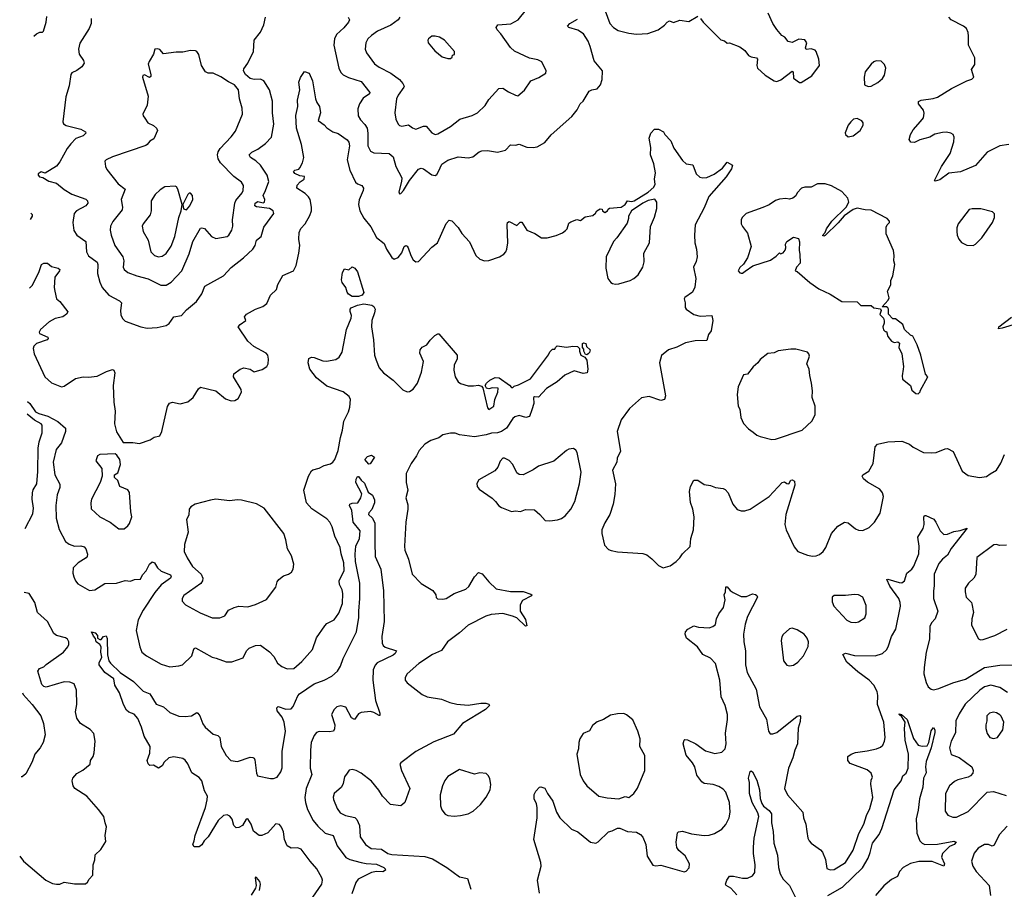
# Model space of a CAD drawing. Extents: x 2057697 to 2160550, y 827490 to 1016834.
# Tile 200 of 256: x 2058486 to 2066210, y 914304 to 921125. Entities that reach past the tile are written whole.
import ezdxf

# ---------------------------------------------------------------- set-up
doc = ezdxf.new("R2010")
doc.units = 0

msp = doc.modelspace()

# ---------------------------------------------------------------- linework, layer by layer
at = {"layer": '0CON20XD'}
for points in [[(2061745, 920224.3), (2061765, 920230), (2061865, 920287.1), (2061938.6, 920345), (2062036.7, 920375), (2062076.4, 920393.6), (2062137.6, 920452.4), (2062165, 920500), (2062244.5, 920585.5), (2062275, 920589.2), (2062319.7, 920559.7), (2062375, 920532), (2062395, 920528.8), (2062445, 920571.2), (2062496.7, 920645), (2062558.3, 920671.7), (2062613.6, 920706.4), (2062616.7, 920725), (2062582, 920795), (2062550.9, 920810.9), (2062484.1, 920824.1), (2062368.3, 920878.3), (2062335, 920906.7), (2062260, 921015), (2062232.5, 921045), (2062223.8, 921065), (2062235.8, 921084.2), (2062337.7, 921092.3), (2062396.2, 921125), (2062516.8, 921273.2)], [(2063078.1, 921195), (2063114.3, 921095), (2063142.9, 921065), (2063181.2, 921041.2), (2063265, 921018.9), (2063325, 921011.9), (2063413.2, 921016.8), (2063495, 921045.8), (2063545, 921082), (2063565, 921106), (2063584.3, 921115.7), (2063615, 921103.3), (2063665, 921122.5), (2063735, 921110), (2063805, 921152.5)], [(2063827.5, 921135), (2063847.5, 921105), (2063985, 920967.5), (2064015, 920960), (2064035, 920940), (2064055, 920942.5), (2064135, 920912.5), (2064175, 920882.5), (2064203.9, 920843.9), (2064223.9, 920833.9), (2064266.4, 920826.4), (2064273.3, 920815), (2064267.5, 920765), (2064272.5, 920745), (2064335, 920690), (2064405.6, 920645.6), (2064425, 920640), (2064456.7, 920653.3), (2064545, 920722.5), (2064552.5, 920715), (2064556.2, 920666.2), (2064603, 920633), (2064617, 920633), (2064701.2, 920685), (2064758.8, 920765), (2064756, 920815), (2064733.8, 920875), (2064725.8, 920885.8), (2064695, 920896.7), (2064655, 920892.5), (2064651.2, 920905), (2064660, 920945), (2064645, 920967.5), (2064598.3, 920971.7), (2064545, 920947.5), (2064513.6, 920953.6), (2064489.3, 920989.3), (2064465, 921002.5), (2064425, 921047.5), (2064394.1, 921094.1), (2064356.1, 921176.1)], [(2058597, 920994.9), (2058617.5, 921015), (2058643.6, 921026.4), (2058665, 921026.7), (2058673.3, 921035), (2058694.3, 921105), (2058698.8, 921151.2)], [(2059046, 921135), (2059046.2, 921095), (2059030.8, 921055), (2058958.2, 920941.8), (2058946.5, 920895), (2058953.8, 920853.8), (2058988, 920805), (2058991.2, 920785), (2058973.3, 920755), (2058935, 920726.2), (2058895, 920708.8), (2058887.5, 920695), (2058874.5, 920605.5), (2058848.7, 920521.3), (2058824.3, 920325), (2058829.7, 920309.7), (2058850, 920295), (2058965, 920266.5), (2059003.3, 920245), (2059006.2, 920235), (2058984.5, 920215.5), (2058926.2, 920193.8), (2058887.3, 920152.7), (2058858.5, 920115), (2058800.9, 920009.1), (2058775, 919977.5), (2058685, 919922.5), (2058655, 919932.5), (2058630, 919915), (2058630, 919905), (2058641.7, 919891.7), (2058667, 919887), (2058715, 919857.5), (2058775, 919843.3), (2058835, 919793.8), (2058895, 919758), (2059005, 919716.7), (2059019.2, 919705), (2059020, 919685), (2059005, 919666), (2058932, 919625), (2058914.3, 919605), (2058902.9, 919535), (2058912.1, 919472.1), (2058935.6, 919435.6), (2059004.2, 919385), (2059010, 919305), (2059025, 919273.8), (2059094.5, 919224.5), (2059098.9, 919205), (2059095.7, 919135), (2059115.6, 919065.6), (2059134.2, 919025), (2059185, 918964), (2059269.7, 918919.7), (2059283.8, 918905), (2059276.9, 918845), (2059280.9, 918810.9), (2059292.7, 918782.7), (2059315, 918761.2), (2059436.6, 918716.6), (2059485, 918705.6), (2059565, 918711.1), (2059635, 918725.7), (2059658.1, 918741.9), (2059695, 918794), (2059755, 918806.2), (2059795, 918850), (2059872, 918915), (2059914, 918975), (2059938, 919035), (2060084, 919116), (2060145, 919181.1), (2060242.8, 919257.2), (2060314, 919325), (2060333.8, 919355), (2060343.8, 919395), (2060380, 919425), (2060401.3, 919498.7), (2060480, 919605), (2060475.9, 919625.9), (2060445, 919643.8), (2060345, 919657.3), (2060331.5, 919665), (2060334.7, 919685), (2060355, 919698.9), (2060395, 919690), (2060405.5, 919694.5), (2060410, 919715), (2060395.7, 919745), (2060415, 919786), (2060440, 919855), (2060426.8, 919905), (2060374.5, 919985), (2060338.6, 920018.6), (2060298.1, 920045), (2060285.8, 920065), (2060306, 920085), (2060355, 920110), (2060415, 920152.9), (2060462.5, 920205), (2060480.6, 920305), (2060469.5, 920395), (2060468.9, 920485), (2060445.4, 920575.4), (2060402.5, 920645), (2060375, 920659.1), (2060325, 920655.4), (2060295, 920663.9), (2060256.4, 920695), (2060242.9, 920725), (2060245, 920738.8), (2060275.5, 920784.5), (2060319.2, 920875), (2060325.5, 920964.5), (2060375, 921027.5), (2060402, 921085), (2060414.2, 921145)], [(2061063.3, 921145), (2061073.8, 921125), (2061064.3, 921105), (2061027.9, 921062.1), (2060970.5, 921009.5), (2060955.6, 920975), (2060950.5, 920925), (2060988.5, 920745), (2061005, 920712), (2061025, 920693.3), (2061065, 920671.8), (2061165, 920639.2), (2061232, 920555), (2061229.2, 920545), (2061180.3, 920509.7), (2061153.1, 920465), (2061138.5, 920425), (2061141.8, 920371.8), (2061158.8, 920338.8), (2061193.4, 920303.4), (2061211.5, 920275), (2061217.5, 920235), (2061216.6, 920136.6), (2061239.2, 920095), (2061265, 920080.6), (2061385, 920076.9), (2061415, 920050), (2061435.7, 919975), (2061482.9, 919885), (2061482.5, 919855), (2061460, 919775), (2061465, 919760), (2061475, 919762.5), (2061496, 919785), (2061544.2, 919865), (2061615, 919954), (2061635, 919960), (2061655, 919955.6), (2061718.7, 919908.7), (2061745, 919904), (2061757.9, 919912.1), (2061772.5, 919935), (2061796.8, 919993.2), (2061845, 920022.5), (2061925, 920049.2), (2062005, 920040.8), (2062041.7, 920048.3), (2062091.2, 920088.8), (2062112.4, 920097.6), (2062155, 920100), (2062235, 920085.8), (2062297, 920103), (2062335, 920143.8), (2062375, 920142), (2062405, 920148.8), (2062465, 920126), (2062515, 920123.3), (2062545, 920127.5), (2062605, 920162.5), (2062655, 920223.3), (2062816.7, 920365), (2062860.5, 920419.5), (2062882.5, 920465), (2062905.8, 920485), (2062952.9, 920565), (2062973.7, 920576.3), (2063015, 920582.9), (2063042.2, 920615), (2063054.4, 920655), (2063057.5, 920725), (2062992.3, 920802.3), (2062960.8, 920915), (2062945, 920956.7), (2062910, 921015), (2062865, 921042.2), (2062794.5, 921064.5), (2062782.5, 921075), (2062801.2, 921095), (2062861.9, 921128.1)], [(2061468.6, 921145), (2061455.7, 921125), (2061397.8, 921082.2), (2061294, 921035), (2061245, 921002.5), (2061217.5, 920975), (2061200.8, 920945), (2061195.8, 920895), (2061206, 920865), (2061269.1, 920779.1), (2061305, 920752.5), (2061396.9, 920706.9), (2061465, 920655.6), (2061490.9, 920625), (2061501.1, 920605), (2061498.9, 920595), (2061453.9, 920533.9), (2061441.1, 920505), (2061428.6, 920395), (2061435.8, 920345.8), (2061455, 920306.2), (2061466.7, 920295), (2061485, 920289.2), (2061535, 920301.1), (2061567.2, 920277.2), (2061595, 920267.5), (2061655, 920290.8), (2061675, 920290), (2061717.9, 920237.9), (2061745, 920224.3)], [(2066245, 920147.1), (2066175, 920135.7), (2066075, 920085.6), (2065985, 919982.5), (2065865, 919931.4), (2065775, 919922.5), (2065705, 919868), (2065668.3, 919858.3), (2065663.3, 919865), (2065718.1, 919975), (2065786, 920075), (2065813, 920167), (2065817.5, 920205), (2065807.5, 920225), (2065790, 920235), (2065755, 920243.3), (2065725, 920241.2), (2065665, 920228), (2065625, 920204), (2065547.9, 920182.1), (2065505, 920162.9), (2065477.5, 920165), (2065463.3, 920185), (2065474.3, 920225), (2065495, 920262), (2065553.5, 920326.5), (2065576, 920355), (2065581.7, 920391.7), (2065576.2, 920415), (2065536, 920465), (2065536.2, 920483.8), (2065557, 920493), (2065652.7, 920507.3), (2065685, 920518), (2065795, 920586.2), (2065915, 920646.7), (2065955, 920660), (2065970, 920675), (2065953.3, 920735), (2065978.8, 920775), (2065977.5, 920825), (2065928.6, 920925), (2065930, 920995), (2065925.6, 921025.6), (2065912, 921055), (2065890, 921075), (2065793.4, 921123.4), (2065774.2, 921145)], [(2061865, 920820), (2061878.3, 920831.7), (2061881.7, 920848.3), (2061898.3, 920851.7), (2061897.5, 920875), (2061817.5, 920965), (2061779.5, 920989.5), (2061745, 920996.2), (2061720, 920995), (2061693.6, 920976.4), (2061687.5, 920965), (2061690, 920945), (2061742.3, 920882.3), (2061800, 920835), (2061845, 920820), (2061865, 920820)], [(2059635, 919043.5), (2059674.7, 919065.3), (2059759.5, 919155), (2059815, 919290), (2059843.7, 919386.3), (2059905, 919489.4), (2059915, 919493.1), (2059935, 919486.7), (2059990.8, 919425), (2060025, 919410), (2060115, 919425.8), (2060127.1, 919435), (2060150, 919475), (2060159.5, 919505), (2060155.5, 919555), (2060173.2, 919686.8), (2060182.1, 919707.9), (2060232.4, 919767.6), (2060240, 919785), (2060240.8, 919825), (2060225, 919850), (2060165, 919895.8), (2060061.7, 920001.7), (2060043.3, 920033.3), (2060037.7, 920065), (2060042.1, 920087.9), (2060059.1, 920115), (2060145, 920205.6), (2060178, 920252), (2060233.1, 920385), (2060232.4, 920432.4), (2060210.5, 920505), (2060201.8, 920575), (2060171.1, 920615), (2060125, 920637.5), (2060065, 920677.5), (2060005, 920705.6), (2059965, 920706), (2059945, 920716), (2059912.9, 920765), (2059892.7, 920852.7), (2059876.7, 920875), (2059865, 920880), (2059825, 920883.8), (2059765, 920870.8), (2059715, 920871.2), (2059615, 920857.5), (2059585, 920892.5), (2059565, 920897.5), (2059547, 920893), (2059536.7, 920855), (2059501.7, 920798.3), (2059494.3, 920775.7), (2059516.2, 920695), (2059515, 920680), (2059505, 920672.5), (2059465, 920692.5), (2059452.5, 920687.5), (2059450, 920675), (2059494.2, 920525), (2059486, 920455), (2059453.3, 920385), (2059455, 920370), (2059468.3, 920351.7), (2059492.5, 920315), (2059535.7, 920295.7), (2059560, 920275), (2059566.2, 920255), (2059539.7, 920190.3), (2059507.7, 920172.3), (2059487.5, 920145), (2059475, 920138.1), (2059215, 920049.2), (2059165, 920026.7), (2059153.3, 920015), (2059158.8, 919975), (2059170.9, 919950.9), (2059258.3, 919838.3), (2059312.5, 919795), (2059281.8, 919715), (2059292.5, 919655), (2059289.5, 919635), (2059217.8, 919542.2), (2059199.4, 919505), (2059196.7, 919475), (2059203.9, 919433.9), (2059233.3, 919355), (2059294.6, 919264.6), (2059302.2, 919235), (2059297.1, 919185), (2059305.7, 919165), (2059335, 919141.1), (2059405.4, 919115.4), (2059495, 919091.8), (2059593.7, 919043.7), (2059635, 919043.5)], [(2065140.7, 920600.7), (2065165, 920603.8), (2065217.9, 920632.1), (2065253.8, 920665), (2065270.3, 920689.7), (2065280, 920745), (2065270, 920775), (2065245, 920800), (2065205, 920803.3), (2065186, 920794), (2065165, 920776.7), (2065117.5, 920715), (2065109.2, 920675), (2065113.3, 920615), (2065140.7, 920600.7)], [(2058563, 919020.2), (2058585, 919040.8), (2058637.1, 919142.9), (2058657.9, 919205), (2058675.8, 919215), (2058705, 919216.2), (2058735, 919189.4), (2058787.3, 919177.3), (2058800, 919165), (2058799.2, 919155), (2058763.1, 919105), (2058757.5, 919025), (2058761.1, 918995), (2058775.8, 918935.8), (2058800, 918915), (2058864.2, 918835), (2058854.3, 918815), (2058825, 918794.6), (2058765, 918780.4), (2058717.5, 918755), (2058650, 918695), (2058638.6, 918675), (2058642, 918665), (2058706.2, 918635), (2058710.8, 918625), (2058702.5, 918615), (2058618.6, 918585), (2058596.7, 918565), (2058593.1, 918545), (2058600.6, 918505), (2058684.2, 918325), (2058735, 918276), (2058815, 918246), (2058835, 918251.2), (2058925, 918310), (2058985, 918324), (2059025, 918320), (2059095, 918328), (2059167, 918367), (2059215, 918382.5), (2059225, 918377.5), (2059232, 918355), (2059220.8, 918255), (2059224.2, 918125), (2059235.8, 918055), (2059230.8, 917955), (2059245, 917892.5), (2059298.3, 917808.3), (2059375, 917808), (2059425, 917800), (2059509.5, 917830.5), (2059540.6, 917849.4), (2059585, 917860), (2059602.2, 917895), (2059645, 918092.5), (2059661.4, 918118.6), (2059685, 918126), (2059745, 918112.5), (2059805, 918128.8), (2059847.9, 918162.1), (2059889.7, 918230.3), (2059905, 918243.8), (2060023.9, 918213.9), (2060101.7, 918151.7), (2060145, 918136), (2060175, 918138), (2060198.8, 918155), (2060226.1, 918203.9), (2060223.3, 918225), (2060162.5, 918325), (2060165, 918347.5), (2060215, 918383.3), (2060245, 918393.3), (2060293.9, 918383.9), (2060325, 918362.5), (2060387.3, 918382.7), (2060426.2, 918405), (2060436, 918425), (2060437, 918463), (2060431.5, 918495), (2060420.8, 918510.8), (2060321.7, 918561.7), (2060275, 918603.8), (2060200, 918715), (2060215.4, 918734.6), (2060261.2, 918765), (2060250, 918795), (2060266.7, 918815), (2060335, 918854.2), (2060394.2, 918875.8), (2060425, 918898.8), (2060454.2, 918965), (2060501.2, 919008.8), (2060512.3, 919047.7), (2060550.5, 919119.5), (2060633.6, 919156.4), (2060653.8, 919196.2), (2060676, 919295), (2060682.9, 919355), (2060675.6, 919405), (2060678.9, 919455), (2060692.3, 919487.7), (2060725.7, 919525), (2060761.7, 919588.3), (2060774.3, 919625), (2060775.7, 919655), (2060764.5, 919714.5), (2060751.9, 919735), (2060725, 919763.1), (2060660.8, 919805), (2060662.4, 919827.6), (2060685.6, 919854.4), (2060717.5, 919875), (2060720, 919895), (2060685, 919901.2), (2060645, 919918), (2060634.1, 919934.1), (2060645, 919944), (2060675, 919952.9), (2060685, 919963.8), (2060705, 920003.3), (2060714.4, 920045), (2060696.7, 920145), (2060656.6, 920275), (2060653.3, 920375), (2060669.2, 920445), (2060666.4, 920495), (2060682.9, 920575), (2060676.2, 920635), (2060689.3, 920670.7), (2060721.7, 920718.3), (2060756, 920705), (2060782.5, 920645), (2060806, 920505), (2060817.5, 920475), (2060838.8, 920445), (2060846.7, 920395), (2060827.5, 920335), (2060875, 920300), (2060895.9, 920275.9), (2060942.5, 920245), (2060985, 920232.5), (2061055, 920182.9), (2061068.8, 920165), (2061072.8, 920135), (2061054.1, 920025), (2061074.7, 919945), (2061120.7, 919850.7), (2061135, 919838.1), (2061170, 919825), (2061184.4, 919805), (2061181.5, 919785), (2061148.1, 919711.9), (2061143.1, 919675), (2061154, 919625), (2061185, 919567.8), (2061239.5, 919499.5), (2061285, 919415.8), (2061345, 919368.8), (2061364.3, 919325), (2061405, 919258.8), (2061425, 919248), (2061455, 919258.8), (2061484.4, 919295.6), (2061503.4, 919346.6), (2061515, 919353.8), (2061525, 919350), (2061534, 919335), (2061554.4, 919275), (2061572.8, 919242.8), (2061595, 919226), (2061615, 919228.8), (2061718.3, 919341.7), (2061763.3, 919375), (2061832.1, 919527.9), (2061855, 919553.3), (2061875, 919546.7), (2061926.7, 919495), (2061955, 919447.5), (2062015, 919382.5), (2062063.3, 919275), (2062096.4, 919246.4), (2062133.1, 919233.1), (2062165, 919235.6), (2062251.2, 919265), (2062284, 919285), (2062298.8, 919305), (2062308.8, 919325), (2062315.8, 919375), (2062309.2, 919515), (2062313.8, 919535), (2062325, 919542.5), (2062385, 919510), (2062413, 919537), (2062425, 919536), (2062463.3, 919475), (2062528.3, 919448.3), (2062580, 919415), (2062625, 919414.5), (2062695, 919432.2), (2062745, 919452.2), (2062768.2, 919471.8), (2062780, 919485), (2062795, 919530), (2062809.3, 919540.7), (2062857, 919557), (2062885, 919550), (2062922.3, 919577.7), (2062981.7, 919588.3), (2063003, 919607), (2063013.6, 919626.4), (2063038.3, 919641.7), (2063055, 919640), (2063057.5, 919625), (2063075, 919613.3), (2063097.5, 919625), (2063101.7, 919638.3), (2063113, 919647), (2063205, 919655.7), (2063235.5, 919674.5), (2063255, 919704), (2063285, 919698.9), (2063306.2, 919703.8), (2063416.7, 919773.3), (2063459.3, 919810.7), (2063470, 919835), (2063466.4, 919873.6), (2063473.3, 919925), (2063461.2, 919995), (2063434.1, 920064.1), (2063438.3, 920121.7), (2063423.3, 920195), (2063437.5, 920235), (2063465, 920267.5), (2063497, 920267), (2063536.4, 920246.4), (2063547.5, 920225), (2063595, 920176.2), (2063617.3, 920117.3), (2063685, 920020), (2063715, 919993.8), (2063766.7, 919986.7), (2063793.3, 919915), (2063820.7, 919889.3), (2063845, 919884.2), (2063875, 919887.5), (2063935, 919914.3), (2063999.7, 919960.3), (2064035, 920006.7), (2064077.5, 919985), (2064068.8, 919955), (2064026.8, 919893.2), (2063892.4, 919737.6), (2063855, 919650), (2063786, 919515), (2063779.2, 919435), (2063781.9, 919375), (2063795.7, 919325), (2063800.8, 919265), (2063792.1, 919227.9), (2063772.2, 919185), (2063790, 919095), (2063783.2, 919026.8), (2063765, 918988.8), (2063705, 918946), (2063698, 918935), (2063706.2, 918905), (2063707, 918867), (2063713.9, 918853.9), (2063775, 918813.8), (2063825, 918800), (2063915.7, 918805.7), (2063922.9, 918765), (2063909.2, 918685), (2063890, 918655), (2063875, 918610), (2063785, 918606.9), (2063708.7, 918591.3), (2063642.1, 918557.9), (2063575, 918536), (2063519.5, 918490.5), (2063504, 918435), (2063552.5, 918175), (2063543.9, 918146.1), (2063515, 918138.8), (2063425, 918170), (2063365, 918158.8), (2063268.8, 918075), (2063205, 917987.5), (2063173.8, 917895), (2063198.3, 917741.7), (2063173.3, 917685), (2063170, 917655), (2063137, 917593), (2063160, 917485), (2063155, 917400), (2063142, 917325), (2063116, 917245), (2063075, 917180), (2063052.9, 917125), (2063052, 917095), (2063073, 917003), (2063105, 916970), (2063125, 916962.5), (2063175, 916952.5), (2063375, 916937.5), (2063405, 916926.7), (2063445, 916897.5), (2063497.5, 916845), (2063535, 916826.7), (2063587.7, 916842.3), (2063636.7, 916875), (2063665, 916903.8), (2063685, 916936), (2063746.4, 916993.6), (2063751.2, 917055), (2063772, 917125), (2063775.7, 917225), (2063765.8, 917285), (2063747, 917337), (2063741.4, 917425), (2063748, 917465), (2063775, 917512.5), (2063805, 917513.8), (2063855, 917480), (2063905, 917472), (2063945, 917456.2), (2064005, 917448.8), (2064020.5, 917440.5), (2064043.8, 917415), (2064080, 917325), (2064115, 917283.3), (2064145, 917273.3), (2064175, 917273.3), (2064215, 917286.7), (2064365, 917385.8), (2064466.7, 917495), (2064485, 917501.2), (2064505, 917486.2), (2064520, 917485), (2064535, 917512.5), (2064545, 917516.7), (2064563.3, 917505), (2064565.8, 917475), (2064495.7, 917244.3), (2064488.6, 917165), (2064497.5, 917125), (2064560.9, 916990.9), (2064590, 916955), (2064665, 916925.8), (2064705, 916918), (2064735, 916918.8), (2064760.5, 916929.5), (2064788.8, 916955), (2064808.8, 916985), (2064855, 917096.2), (2064905, 917152), (2064955, 917183.8), (2064985, 917178.8), (2065041.2, 917131.2), (2065065, 917120), (2065101.2, 917118.8), (2065149.1, 917140.9), (2065192, 917185), (2065236, 917255), (2065262, 917385), (2065254.2, 917415), (2065232.6, 917442.6), (2065136.4, 917496.4), (2065105, 917524), (2065093.8, 917545), (2065100, 917555), (2065146, 917585), (2065180, 917645), (2065196.4, 917775), (2065214.8, 917795.2), (2065295, 917814.2), (2065405, 917820.3), (2065465.7, 917795.7), (2065495, 917772.5), (2065575, 917731.2), (2065635, 917727.5), (2065675, 917730), (2065745, 917758.8), (2065765, 917761.2), (2065808.8, 917738.8), (2065880, 917585), (2065925, 917551.2), (2066015, 917534), (2066068.8, 917541.2), (2066098, 917562), (2066148.8, 917591.2), (2066182.7, 917647.3), (2066212, 917715)], [(2064985, 920206.7), (2065025, 920213.8), (2065080, 920255), (2065103, 920297), (2065102.5, 920315), (2065093, 920333), (2065055, 920350), (2065027.5, 920345), (2065006.7, 920325), (2064985, 920297.5), (2064961.7, 920238.3), (2064963.9, 920223.9), (2064985, 920206.7)], [(2059575, 919264.5), (2059605, 919270.6), (2059635, 919290.8), (2059675, 919348), (2059704, 919425), (2059734.3, 919575), (2059754, 919625), (2059760, 919675), (2059727, 919797), (2059715.3, 919815.3), (2059705, 919819.4), (2059625, 919814.2), (2059588.3, 919791.7), (2059550, 919755), (2059517.5, 919705), (2059516.5, 919625), (2059508.9, 919595), (2059455.8, 919525), (2059447.5, 919505), (2059454.3, 919465), (2059494.4, 919395), (2059514.5, 919304.5), (2059543.8, 919275), (2059575, 919264.5)], [(2065535, 918190), (2065550, 918205), (2065550, 918215), (2065610, 918325), (2065592.5, 918345), (2065554, 918495), (2065526, 918576), (2065493, 918643), (2065475, 918650), (2065427.5, 918695), (2065412.5, 918735), (2065355, 918780), (2065335, 918780), (2065300, 918815), (2065302.5, 918855), (2065296.4, 918866.4), (2065285, 918872.5), (2065252.5, 918872.5), (2065297.5, 918925), (2065306.4, 918943.6), (2065292.5, 918995), (2065320, 919045), (2065320.7, 919079.3), (2065336, 919115), (2065350, 919205), (2065342, 919235), (2065346.2, 919275), (2065341.2, 919315), (2065283.6, 919446.4), (2065283, 919497), (2065290, 919515), (2065310, 919535), (2065310, 919545), (2065290, 919565), (2065165, 919632.5), (2065117, 919633), (2065055, 919646.2), (2065025, 919636.2), (2064952.9, 919587.1), (2064907.3, 919532.7), (2064805, 919432.5), (2064795, 919427.5), (2064783, 919433), (2064803.6, 919456.4), (2064813.8, 919485), (2064856.2, 919545), (2064970, 919655), (2064991.2, 919695), (2064983.3, 919725), (2064935, 919776.7), (2064855, 919822.5), (2064805, 919837.5), (2064745, 919837.5), (2064695, 919812.5), (2064645, 919812.5), (2064620, 919805), (2064585, 919767.5), (2064575, 919742.5), (2064550, 919725), (2064525, 919716.7), (2064495, 919723.3), (2064445, 919716.7), (2064415, 919706.2), (2064365.9, 919674.1), (2064315, 919652), (2064185.8, 919604.2), (2064154, 919575), (2064146, 919555), (2064146.2, 919525), (2064155, 919503.3), (2064195, 919450), (2064224, 919345), (2064195, 919257.5), (2064165, 919207.5), (2064135, 919182.5), (2064123.3, 919155), (2064135, 919140), (2064145, 919137.5), (2064155, 919137.5), (2064178, 919152), (2064236.4, 919193.6), (2064375, 919240), (2064420, 919270), (2064445, 919297.5), (2064455, 919290), (2064475, 919297.5), (2064491.7, 919318.3), (2064496.7, 919335), (2064494, 919365), (2064504.3, 919385.7), (2064555, 919420), (2064595, 919410), (2064603, 919383), (2064600, 919315), (2064606.7, 919285), (2064607.5, 919215), (2064580, 919185), (2064570, 919155), (2064585, 919150), (2064683.6, 919063.6), (2064755, 919013.3), (2064842.7, 918972.7), (2064935, 918913.8), (2065055, 918913.3), (2065085, 918883.3), (2065165, 918882.5), (2065186.1, 918866.1), (2065238.3, 918858.3), (2065242.5, 918845), (2065233.6, 918813.6), (2065262.5, 918785), (2065267, 918763), (2065267.5, 918745), (2065256.7, 918715), (2065261.7, 918691.7), (2065275, 918680), (2065285, 918680), (2065295, 918640), (2065325, 918602.5), (2065345, 918592.5), (2065375, 918597.5), (2065387, 918587), (2065382.5, 918555), (2065406.2, 918505), (2065420, 918405), (2065417.1, 918382.9), (2065407.3, 918332.7), (2065412, 918305), (2065473.3, 918255), (2065485, 918220), (2065500, 918205), (2065515, 918192.5), (2065535, 918190)], [(2059795, 919633.8), (2059821.4, 919665), (2059844, 919715), (2059841.2, 919745), (2059825, 919763.3), (2059815, 919763.8), (2059804, 919755), (2059766.7, 919675), (2059771.2, 919641.2), (2059795, 919633.8)], [(2063159.5, 919049.5), (2063185, 919052.9), (2063275, 919079.5), (2063304.2, 919095), (2063337.8, 919125), (2063375.3, 919184.7), (2063384.6, 919225), (2063382.9, 919295), (2063427.5, 919375), (2063435.6, 919504.4), (2063465, 919576.7), (2063482.9, 919645), (2063484, 919695), (2063467.7, 919717.7), (2063415, 919707.1), (2063373.5, 919686.5), (2063284.1, 919625.9), (2063262.5, 919585), (2063262.5, 919565), (2063250.7, 919529.3), (2063171.2, 919415), (2063144, 919385), (2063085.7, 919265), (2063084.3, 919175), (2063098.8, 919095), (2063123.3, 919065), (2063137.3, 919057.3), (2063159.5, 919049.5)], [(2065965, 919353.3), (2065985, 919363.3), (2066033.3, 919415), (2066116.1, 919533.9), (2066132.5, 919575), (2066131.7, 919601.7), (2066117, 919617), (2066025, 919641.2), (2065958.3, 919641.7), (2065935, 919636.2), (2065846.7, 919525), (2065837, 919493), (2065836.7, 919465), (2065840, 919435), (2065852.5, 919405), (2065875, 919377.5), (2065889.3, 919369.3), (2065917, 919357), (2065965, 919353.3)], [(2058572.3, 919557.2), (2058586.2, 919585), (2058585.9, 919595.9), (2058575, 919608.8), (2058573.1, 919608.6)], [(2061095, 918954.4), (2061065, 918973.3), (2061055, 918987.5), (2061044, 919025), (2061015.5, 919065), (2061010.4, 919085), (2061017.7, 919142.3), (2061035, 919170), (2061067, 919163), (2061095, 919187.5), (2061115, 919177.5), (2061135, 919147.5), (2061186.2, 918985), (2061172, 918965), (2061145, 918954.6), (2061095, 918954.4)], [(2058547.7, 918131.1), (2058565, 918114.2), (2058610.3, 918050.3), (2058636.5, 918036.5), (2058708, 918015), (2058785, 917974.3), (2058845, 917921.2), (2058846.1, 917896.1), (2058814.7, 917805), (2058771.2, 917755), (2058748.8, 917655), (2058762.1, 917555), (2058801.9, 917481.9), (2058800.5, 917455), (2058781.3, 917398.7), (2058770.7, 917315), (2058771.3, 917215), (2058795.3, 917125.3), (2058845, 917033.1), (2058875, 917011.1), (2058915, 916995.6), (2058965, 916998.1), (2058991.4, 916991.4), (2059005.6, 916975.6), (2059017.7, 916932.3), (2059016, 916915), (2059006.5, 916903.5), (2058943.9, 916866.1), (2058906.9, 916825), (2058902.7, 916785), (2058910.5, 916755), (2058923.4, 916723.4), (2058941.2, 916701.2), (2059035, 916646.9), (2059075, 916652), (2059155, 916702.9), (2059245, 916706.2), (2059315, 916726.2), (2059355, 916720), (2059387, 916733), (2059432.7, 916737.3), (2059448.9, 916771.1), (2059477.6, 916802.4), (2059504.6, 916855.4), (2059525, 916872.5), (2059544, 916865), (2059566.7, 916825), (2059595, 916799.4), (2059670.3, 916770.3), (2059675.8, 916755.8), (2059669.2, 916745), (2059597.2, 916692.8), (2059546.7, 916633.3), (2059456.2, 916495), (2059415, 916418), (2059400, 916335), (2059427.5, 916205), (2059444.4, 916164.4), (2059481.2, 916135), (2059595, 916070.6), (2059665, 916048.9), (2059735, 916055.8), (2059764.3, 916065.7), (2059835.4, 916134.6), (2059850.7, 916179.3), (2059855, 916193.3), (2059865, 916197.5), (2059995, 916124.4), (2060028.3, 916118.3), (2060105, 916088.8), (2060151.7, 916088.3), (2060240.5, 916119.5), (2060265.8, 916175), (2060286.2, 916195), (2060335, 916217.1), (2060375, 916219.2), (2060445, 916166.2), (2060480.3, 916130.3), (2060508.8, 916078.8), (2060542.7, 916052.7), (2060584.1, 916034.1), (2060636.7, 916035), (2060699.8, 916090.2), (2060784.2, 916185), (2060813.7, 916276.3), (2060878.7, 916371.3), (2060895, 916388), (2060952.1, 916417.9), (2060988.9, 916471.1), (2061019.2, 916545), (2061020.9, 916625), (2061015, 916653.8), (2060994.3, 916695), (2060992.5, 916725), (2061031.4, 916805), (2061030, 916865), (2061007.8, 916935), (2060999.2, 916985), (2060957.5, 917075), (2060937.6, 917147.6), (2060919.2, 917185), (2060895, 917210.8), (2060777.8, 917287.8), (2060735.7, 917335), (2060716.1, 917435), (2060751.1, 917545), (2060775, 917585.7), (2060785, 917594.3), (2060835, 917606.9), (2060875, 917628.9), (2060925, 917642.5), (2060943.8, 917655), (2060957.5, 917675), (2060984.3, 917745.7), (2061001.7, 917848.3), (2061018.9, 917905), (2061027.8, 917975), (2061065, 918048.8), (2061075.4, 918085), (2061081.1, 918145), (2061070.9, 918170.9), (2061025, 918205.6), (2060895, 918250.9), (2060815.6, 918315), (2060763.5, 918385), (2060750, 918435), (2060755, 918467.5), (2060775, 918477.5), (2060795, 918476.2), (2060865, 918449.2), (2060892.3, 918447.7), (2060965, 918460.8), (2060992.1, 918477.9), (2061015, 918516.7), (2061049.4, 918695), (2061086, 918785), (2061088.8, 918805), (2061077.3, 918837.3), (2061077.5, 918855), (2061087.5, 918865), (2061135, 918886.2), (2061185, 918897.3), (2061247.5, 918885), (2061263.3, 918875), (2061273.8, 918855), (2061269.4, 918825), (2061247.3, 918765), (2061246.4, 918716.4), (2061261.9, 918615), (2061270.4, 918495), (2061281.8, 918455), (2061305.7, 918395), (2061340.8, 918355), (2061415, 918298.8), (2061492.1, 918222.1), (2061525, 918206.7), (2061545, 918210), (2061571.7, 918228.3), (2061605.8, 918274.2), (2061639.1, 918360.9), (2061654.1, 918444.1), (2061625, 918510), (2061626.7, 918535), (2061644.2, 918555.8), (2061680, 918575), (2061705, 918612.5), (2061742.3, 918647.7), (2061765, 918662.5), (2061775, 918660), (2061916.7, 918495), (2061918, 918465), (2061894.2, 918415), (2061890.8, 918375), (2061902, 918325), (2061926.2, 918285), (2061945, 918272), (2062005, 918254.3), (2062045, 918252.5), (2062085, 918259.4), (2062109.7, 918249.7), (2062118, 918238), (2062155, 918080), (2062165, 918066.7), (2062206.7, 918095), (2062212.5, 918145), (2062236.4, 918203.6), (2062240, 918235), (2062195, 918236.7), (2062165, 918230), (2062147.5, 918235), (2062136.7, 918255), (2062148.8, 918275), (2062175, 918296.7), (2062215, 918317.5), (2062246.4, 918316.4), (2062328.8, 918258.8), (2062345, 918240), (2062355, 918240), (2062365, 918250), (2062399.5, 918260.5), (2062492.7, 918307.3), (2062633.6, 918496.4), (2062645, 918520), (2062665, 918540), (2062685, 918540), (2062690, 918555), (2062703, 918567), (2062775, 918556.2), (2062825, 918563.8), (2062861.7, 918561.7), (2062877, 918547), (2062876.7, 918525), (2062887.5, 918495), (2062918.3, 918478.3), (2062933.9, 918453.9), (2062943.8, 918385), (2062936.7, 918355), (2062905, 918348.8), (2062835, 918371.4), (2062762.7, 918337.3), (2062703.3, 918285), (2062618.8, 918231.2), (2062556.7, 918165), (2062525, 918167.5), (2062517.5, 918162.5), (2062518.8, 918115), (2062504.1, 918065.9), (2062485, 918012.5), (2062456.1, 918003.9), (2062405, 918020), (2062370.6, 918009.4), (2062354.2, 917995.8), (2062305, 917922.5), (2062266, 917895), (2062235, 917884.4), (2062187, 917883), (2062145, 917867.8), (2062055, 917853.1), (2061935, 917869.5), (2061901.7, 917881.7), (2061865, 917882.5), (2061805, 917868.5), (2061775, 917846.2), (2061711.2, 917825), (2061664.4, 917795), (2061620, 917745), (2061600, 917705), (2061556.2, 917645), (2061518.8, 917565), (2061518, 917495), (2061530, 917435), (2061514, 917375), (2061529.7, 917319.7), (2061532.2, 917285), (2061514.3, 917185), (2061504.4, 916995), (2061507.5, 916965), (2061536, 916895), (2061566.2, 916775), (2061635, 916703.8), (2061727, 916647), (2061750, 916615), (2061753, 916593), (2061763, 916583), (2061805, 916578.8), (2061832.5, 916585), (2061895.5, 916624.5), (2061985, 916659.2), (2062010.3, 916679.7), (2062055, 916754), (2062085, 916790), (2062115, 916778), (2062165, 916716), (2062225, 916660.8), (2062335, 916641.4), (2062435, 916639.2), (2062495, 916620), (2062502.5, 916615), (2062500, 916605), (2062430.5, 916569.5), (2062410.8, 916535), (2062413.1, 916485), (2062455, 916420), (2062465, 916370), (2062455, 916367.5), (2062385, 916434.4), (2062352.7, 916447.3), (2062275, 916466.7), (2062185, 916459.5), (2062143.7, 916446.3), (2062004.5, 916375.5), (2061935.8, 916315), (2061840.8, 916245), (2061795, 916177.5), (2061723.8, 916145), (2061618, 916075), (2061526.2, 915995), (2061508.8, 915965), (2061510, 915945), (2061526.7, 915925), (2061643.2, 915833.2), (2061683, 915813), (2061795, 915795.8), (2061859.7, 915769.7), (2061915.5, 915755.5), (2062005, 915747.8), (2062104.1, 915764.1), (2062143.9, 915763.9), (2062166.1, 915756.1), (2062172.5, 915745)], [(2066305, 918738.6), (2066194, 918706), (2066165, 918700), (2066166.7, 918715), (2066265, 918792.5)], [(2062935, 918497.5), (2062925, 918500), (2062912.5, 918525), (2062911.7, 918541.7), (2062900, 918555), (2062900, 918585), (2062908.3, 918591.7), (2062926.4, 918586.4), (2062933, 918563), (2062960, 918535), (2062956.7, 918515), (2062945, 918503.3), (2062935, 918497.5)], [(2064385, 917833.3), (2064415, 917834.5), (2064625, 917905.8), (2064700, 917975), (2064726.7, 918025), (2064726.2, 918095), (2064702.7, 918162.7), (2064705.8, 918215), (2064698.6, 918275), (2064684.2, 918335), (2064680, 918385), (2064660.8, 918425), (2064682.5, 918485), (2064677.5, 918505), (2064665, 918517.5), (2064575, 918540), (2064535, 918541.2), (2064435, 918526.7), (2064405, 918513.3), (2064355, 918507.5), (2064295, 918460), (2064277, 918433), (2064238.8, 918401.2), (2064195.7, 918344.3), (2064165, 918340), (2064121.2, 918245), (2064114, 918185), (2064123.3, 918095), (2064135, 918070), (2064141.9, 918005), (2064165, 917957.5), (2064202.5, 917915), (2064238.8, 917888.8), (2064267.3, 917867.3), (2064295, 917856), (2064385, 917833.3)], [(2058530.6, 917135.3), (2058589.2, 917249.2), (2058595.7, 917295), (2058584.3, 917365), (2058586.4, 917415), (2058593, 917437), (2058621.8, 917485), (2058628.8, 917581.2), (2058630, 917765), (2058639.1, 917815), (2058662.2, 917885), (2058663.7, 917943.7), (2058656, 917956), (2058602.1, 917985), (2058546, 918030)], [(2059265, 917131.2), (2059305, 917132), (2059335.5, 917154.5), (2059347.6, 917172.4), (2059365.6, 917225), (2059356.9, 917265), (2059347.3, 917417.3), (2059335, 917436.7), (2059272.5, 917465), (2059255, 917510), (2059230, 917535), (2059230, 917555), (2059255, 917570), (2059276.7, 917635), (2059272.5, 917675), (2059249.5, 917709.5), (2059235, 917718.8), (2059116.1, 917713.9), (2059097, 917703), (2059082.5, 917665), (2059130, 917605), (2059133.8, 917545), (2059118, 917495), (2059049.2, 917365), (2059044.3, 917335), (2059048, 917288), (2059115.7, 917225.7), (2059195, 917183.8), (2059265, 917131.2)], [(2061225, 917640), (2061192.9, 917675), (2061215, 917700), (2061245, 917710), (2061270, 917695), (2061235, 917641.2), (2061225, 917640)], [(2062645, 917193.8), (2062705, 917203.3), (2062735, 917213.3), (2062765, 917233.3), (2062808.8, 917285), (2062840, 917345), (2062878, 917485), (2062890, 917575), (2062859.3, 917729.3), (2062849.3, 917749.3), (2062831.7, 917761.7), (2062795, 917757.5), (2062775, 917746.7), (2062675, 917661.2), (2062555, 917623.3), (2062515, 917593.3), (2062435, 917556.2), (2062405, 917558), (2062385, 917571.2), (2062355, 917637.5), (2062325, 917666.7), (2062290, 917685), (2062275, 917686.2), (2062255, 917662.5), (2062236.7, 917615), (2062213.9, 917586.1), (2062087.5, 917515), (2062071.7, 917488.3), (2062075, 917462.5), (2062091.7, 917441.7), (2062193, 917373), (2062218, 917345), (2062245, 917313.3), (2062265, 917300), (2062345, 917267.5), (2062375, 917272.5), (2062415, 917266.7), (2062455, 917282), (2062525, 917281.2), (2062566.7, 917245), (2062607, 917197), (2062645, 917193.8)], [(2060761.1, 914208.9), (2060855.3, 914345), (2060862.7, 914375), (2060857.2, 914395), (2060816.9, 914465), (2060763.7, 914523.7), (2060695, 914618.5), (2060665, 914630.4), (2060615, 914626.7), (2060584.4, 914644.4), (2060564.5, 914695), (2060556.4, 914755), (2060541.1, 914791.1), (2060525, 914811.2), (2060495, 914816.7), (2060433, 914747), (2060385, 914725.7), (2060365, 914727.1), (2060319.3, 914759.3), (2060300.8, 914815), (2060275.8, 914855.8), (2060263.3, 914855), (2060233.3, 914805), (2060205, 914788), (2060185, 914786.2), (2060165.8, 914805.8), (2060153.1, 914855), (2060135, 914877.5), (2060115, 914889.2), (2060085, 914882.9), (2060044.4, 914845), (2059964.2, 914715), (2059934.4, 914685.6), (2059915, 914653.3), (2059895, 914636.7), (2059855, 914637.5), (2059843.3, 914655), (2059856, 914684), (2059862.5, 914725), (2059942.7, 914945), (2059958.2, 915005), (2059958.5, 915035), (2059935, 915076), (2059915, 915156), (2059895, 915180), (2059837.9, 915217.9), (2059805, 915289.2), (2059785, 915317.5), (2059765, 915331.4), (2059695, 915342.9), (2059655, 915335.8), (2059619.7, 915300.3), (2059605, 915273.3), (2059576.4, 915253.6), (2059535, 915276.7), (2059506.2, 915276.2), (2059495, 915287.5), (2059486.2, 915315), (2059507.9, 915372.1), (2059510, 915425), (2059461.5, 915505), (2059441.8, 915575), (2059412.5, 915645), (2059385, 915676.9), (2059343.3, 915693.3), (2059325, 915708.8), (2059300, 915755), (2059270, 915845), (2059232.7, 915905), (2059224.2, 915954.2), (2059155, 916005.4), (2059108.5, 916065), (2059108.5, 916081.5), (2059131.1, 916125), (2059122.5, 916165), (2059125.6, 916205), (2059113.8, 916225), (2059086, 916245), (2059081.2, 916271.2), (2059065, 916288.8), (2059050, 916325), (2059077.5, 916315), (2059096, 916295), (2059097.5, 916275), (2059115, 916263.8), (2059125, 916264), (2059145, 916286.7), (2059165, 916292.5), (2059172.5, 916272.5), (2059174.5, 916144.5), (2059186.2, 916095), (2059197.5, 916077.5), (2059275.3, 916005.3), (2059379.4, 915935), (2059455, 915858.6), (2059507, 915837), (2059557.3, 915757.3), (2059615, 915734.4), (2059665, 915690), (2059735, 915663.3), (2059785, 915658.6), (2059835, 915665.8), (2059875, 915691.2), (2059885, 915686.2), (2059900, 915665), (2059923, 915603), (2059940, 915575), (2060005, 915520.6), (2060039.4, 915509.4), (2060055.8, 915495.8), (2060067.1, 915425), (2060105.8, 915355), (2060143.8, 915313.8), (2060195, 915306.7), (2060295, 915340), (2060315, 915338.8), (2060325, 915332.5), (2060329.7, 915319.7), (2060344.1, 915214.1), (2060352.5, 915195), (2060455, 915172.9), (2060476.6, 915173.4), (2060506.2, 915185), (2060533.7, 915226.3), (2060545, 915257.5), (2060546, 915384), (2060571.3, 915545), (2060561.5, 915615), (2060545, 915653.1), (2060506.5, 915705), (2060502.1, 915727.9), (2060515, 915737.1), (2060575, 915716), (2060615, 915720.9), (2060631.4, 915738.6), (2060667.8, 915822.2), (2060681.9, 915838.1), (2060795, 915915.9), (2060875, 915945.4), (2060934.3, 915975), (2060978.9, 916015), (2061003.6, 916055), (2061022.9, 916115), (2061128.1, 916325), (2061146.1, 916435), (2061147.5, 916485), (2061154.7, 916584.7), (2061154.3, 916705), (2061120.6, 916875), (2061118.3, 916931.7), (2061123.8, 916995), (2061152, 917055), (2061158, 917115), (2061100.9, 917185), (2061092.9, 917275), (2061074.4, 917315), (2061075.9, 917324.1), (2061095, 917334.2), (2061140, 917335), (2061162.5, 917375), (2061170, 917405), (2061123.8, 917495), (2061125, 917520), (2061135, 917543.3), (2061145, 917542.5), (2061165, 917513.3), (2061190.7, 917490.7), (2061219.7, 917419.7), (2061254.5, 917394.5), (2061268.6, 917358.6), (2061270, 917335), (2061247.7, 917282.3), (2061225, 917257.5), (2061222.5, 917245), (2061252.5, 917215), (2061271.2, 917175), (2061271.9, 917021.9), (2061274.1, 916914.1), (2061318.8, 916815), (2061340.8, 916645), (2061346.6, 916405), (2061327.4, 916287.4), (2061328.5, 916235), (2061336.5, 916216.5), (2061353.8, 916203.8), (2061442.5, 916175), (2061432.5, 916155), (2061415, 916140.5), (2061290.5, 916079.5), (2061275, 916061.9), (2061259.3, 916025), (2061257.1, 915945), (2061278.2, 915785), (2061312, 915685), (2061311.7, 915668.3), (2061305, 915666.7), (2061265, 915690), (2061237.7, 915697.7), (2061165, 915691.2), (2061145, 915680), (2061113.6, 915636.4), (2061088.3, 915648.3), (2061044.1, 915734.1), (2061005, 915742), (2060975, 915735.8), (2060952.5, 915715), (2060932.5, 915675), (2060957.5, 915595), (2060955.9, 915564.1), (2060946.7, 915545), (2060915, 915540), (2060835, 915541.9), (2060815, 915532.9), (2060795, 915510.8), (2060771.5, 915455), (2060766.2, 915396.2), (2060764.1, 915255), (2060776.8, 915205), (2060733.5, 915095), (2060724.2, 915025), (2060728.6, 914985), (2060745, 914930.8), (2060788.5, 914845), (2060825, 914799.1), (2060883.6, 914743.7), (2060946, 914726), (2060977.7, 914645), (2061045, 914554.6), (2061075, 914538), (2061165.2, 914515.2), (2061205, 914506.5), (2061285, 914501.8), (2061341.4, 914475), (2061354.4, 914465), (2061355.6, 914455), (2061335, 914441.6), (2061285, 914443.2), (2061245, 914436.9), (2061141.1, 914385), (2061122.7, 914357.3), (2061090.8, 914269.2)], [(2060055, 916434.2), (2060095, 916450), (2060125, 916494), (2060167.5, 916515), (2060205.9, 916524.1), (2060275, 916520), (2060335, 916539.4), (2060421.7, 916578.3), (2060496.7, 916675), (2060506.2, 916715), (2060520, 916735), (2060555, 916763.8), (2060595, 916776.2), (2060617.3, 916792.7), (2060631.2, 916815), (2060635.9, 916854.1), (2060618.8, 916918.8), (2060586.2, 916975), (2060574.1, 917045.9), (2060558.6, 917095), (2060402.9, 917295), (2060345, 917327.5), (2060225, 917355.6), (2060195, 917358.5), (2060131.7, 917351.7), (2060025, 917363.3), (2059983.2, 917356.8), (2059863.3, 917325), (2059830, 917305), (2059816.7, 917285), (2059812.3, 917237.7), (2059795.8, 917205), (2059808.6, 917105), (2059780.3, 917009.7), (2059777.1, 916955), (2059799.4, 916905), (2059842.5, 916835), (2059910.6, 916775), (2059923.5, 916745), (2059921.1, 916725), (2059907.5, 916702.5), (2059775, 916610), (2059761.2, 916585), (2059760, 916565), (2059785.9, 916535.9), (2059902.8, 916472.8), (2059995, 916434.3), (2060055, 916434.2)], [(2062564, 914275), (2062548.9, 914375), (2062576.7, 914485), (2062575.5, 914515), (2062519.1, 914695), (2062545.5, 914865), (2062545.7, 914945), (2062540, 914975), (2062522.5, 915015), (2062521.7, 915048.3), (2062535.7, 915074.3), (2062565, 915106.2), (2062575, 915108.8), (2062605, 915097.5), (2062625.8, 915055), (2062668.1, 914995), (2062698.3, 914908.3), (2062724, 914865), (2062815, 914776.2), (2062864.2, 914754.2), (2062905, 914721.2), (2062965, 914673.3), (2063005, 914666.7), (2063025, 914676.7), (2063104.2, 914755.8), (2063135, 914762), (2063175, 914782.5), (2063192.7, 914782.7), (2063255, 914758.6), (2063325, 914752), (2063356.7, 914735), (2063374.3, 914714.3), (2063398, 914655), (2063408.8, 914565), (2063453.8, 914493.8), (2063475, 914487.5), (2063515, 914492.5), (2063698.3, 914441.7), (2063715, 914446.7), (2063737, 914473), (2063739.2, 914505), (2063705.6, 914565.6), (2063657.3, 914607.3), (2063641.2, 914631.2), (2063635.8, 914675), (2063645, 914746.7), (2063655, 914756.2), (2063685, 914760), (2063755, 914740), (2063855, 914725.7), (2063895, 914728), (2063937.3, 914742.7), (2063993.3, 914775), (2064025, 914813.3), (2064050.8, 914865), (2064059.2, 914909.2), (2064054.4, 914985), (2064025.7, 915065), (2064005, 915090), (2063971.7, 915111.7), (2063925, 915126.5), (2063855, 915133.1), (2063836.3, 915146.3), (2063798.3, 915198.3), (2063781.4, 915265), (2063765, 915296.2), (2063715, 915356.7), (2063691.4, 915445), (2063697.5, 915475), (2063705, 915480), (2063725, 915477.5), (2063790, 915445), (2063865, 915390), (2063939.3, 915369.3), (2063995, 915380), (2064019.2, 915405), (2064027.8, 915445), (2064021.7, 915528.3), (2064039.2, 915635), (2064038.1, 915675), (2064019.2, 915745), (2063987.8, 915815), (2063977.5, 915945), (2063945.4, 916075.4), (2063905, 916118), (2063846.2, 916145), (2063802, 916205), (2063716.7, 916275), (2063706.7, 916305), (2063710, 916325), (2063726.7, 916345), (2063775, 916371.2), (2063811.2, 916361.2), (2063893.6, 916356.4), (2063923.6, 916366.4), (2063945, 916382.5), (2063953.3, 916425), (2063970, 916465), (2064006.7, 916515), (2064020, 916575), (2064013.3, 916615), (2064023, 916637), (2064025, 916677.5), (2064035, 916676.7), (2064058.3, 916648.3), (2064081.7, 916631.7), (2064145, 916601.2), (2064188.3, 916601.7), (2064235, 916622), (2064257.3, 916617.3), (2064269.7, 916609.7), (2064272.5, 916595), (2064194.3, 916445), (2064176.8, 916383.2), (2064164.4, 916305), (2064167.5, 916245), (2064180, 916175), (2064178.8, 916065), (2064192.1, 916005), (2064211.3, 915971.3), (2064262.5, 915875), (2064290, 915735), (2064345, 915638), (2064360.4, 915545), (2064373.9, 915523.9), (2064395, 915522.5), (2064426.2, 915533.8), (2064585, 915661.2), (2064605, 915667.5), (2064610, 915660), (2064608.7, 915621.3), (2064592.1, 915567.9), (2064588.1, 915445), (2064565.7, 915395), (2064550.8, 915335), (2064515.8, 915254.2), (2064486, 915095), (2064510, 915045), (2064629.5, 914909.5), (2064634, 914865), (2064653.8, 914815), (2064661.2, 914758.8), (2064668, 914705), (2064678, 914685), (2064695, 914666), (2064768.8, 914615), (2064784.2, 914595), (2064807, 914537), (2064818, 914468), (2064845, 914455.8), (2064875, 914460), (2064964, 914515), (2065025, 914610), (2065067.5, 914742.5), (2065108.1, 914815), (2065128, 914882), (2065155, 914938.8), (2065178.2, 915025), (2065161.7, 915128.3), (2065165, 915160), (2065176.2, 915185), (2065166, 915215), (2065135, 915241.4), (2065001.3, 915291.3), (2064981.2, 915315), (2064983.3, 915345), (2065007.5, 915365), (2065042.1, 915377.9), (2065135, 915389.5), (2065206, 915406), (2065239.7, 915420.3), (2065255.6, 915434.4), (2065270, 915465), (2065274.4, 915495.6), (2065265.4, 915615), (2065216.2, 915755), (2065218.8, 915825), (2065213.5, 915855), (2065185, 915904.2), (2065148.6, 915945), (2065059.5, 916009.5), (2064974.4, 916085), (2064944.2, 916145), (2064965, 916155.4), (2065035, 916137.9), (2065195.6, 916134.4), (2065255, 916152.9), (2065285, 916182.5), (2065298.2, 916205), (2065323.8, 916286.2), (2065358.5, 916345), (2065394.5, 916525), (2065392.8, 916552.8), (2065381.4, 916585), (2065312.8, 916682.8), (2065287.5, 916735), (2065295, 916738), (2065385, 916709.4), (2065405, 916709.2), (2065425.6, 916724.4), (2065446, 916785), (2065485, 916816), (2065501.3, 916838.7), (2065539.2, 916935), (2065542.9, 916995), (2065531.2, 917065), (2065572.9, 917135), (2065580, 917165), (2065578, 917222), (2065583.8, 917236.2), (2065593, 917237), (2065657, 917207), (2065673.8, 917185), (2065706.2, 917115), (2065735, 917086), (2065765, 917088.6), (2065815, 917110.6), (2065862.7, 917117.3), (2065917.5, 917137.5), (2065792.4, 916977.6), (2065765, 916926), (2065725, 916894.2), (2065695, 916859.2), (2065660.8, 916775), (2065660.3, 916685), (2065654.1, 916644.1), (2065654.1, 916585), (2065687.1, 916485), (2065666.7, 916425), (2065639.5, 916395), (2065626.8, 916365), (2065622.2, 916265), (2065595.8, 916165), (2065580, 916045), (2065579.2, 915995), (2065595.9, 915925.9), (2065611.2, 915891.2), (2065635, 915873.3), (2065655, 915870), (2065695, 915878.1), (2065806.1, 915923.9), (2065905, 915951.5), (2066055, 916043.5), (2066175, 916062.9), (2066294.5, 916065.5)], [(2066226.1, 917003.9), (2066175, 917002), (2066145, 917010), (2066127.5, 917005), (2065995, 916907.5), (2065986.4, 916773.6), (2065970, 916745), (2065928.8, 916705), (2065903.3, 916665), (2065901.7, 916638.3), (2065910, 916595), (2065951.2, 916555), (2065954.2, 916544.2), (2065969.2, 916475), (2065954.2, 916425), (2065952, 916375), (2066008.3, 916268.3), (2066022.3, 916262.3)], [(2058486.4, 914564.2), (2058516, 914525), (2058691.2, 914375), (2058745, 914350), (2058775, 914343.8), (2058800, 914345), (2058835, 914360), (2058915, 914347.5), (2059001.7, 914348.3), (2059019.3, 914360.7), (2059032.5, 914385), (2059060, 914415), (2059063.8, 914495), (2059076.2, 914535), (2059077.5, 914575), (2059123.9, 914616.1), (2059161.7, 914678.3), (2059156.7, 914725), (2059166.7, 914795), (2059158, 914825), (2059145.5, 914875.5), (2059105, 914929.2), (2059014.3, 915035), (2058918.6, 915095), (2058905.7, 915115), (2058897.5, 915155), (2058904, 915175), (2058935, 915213.8), (2058981.7, 915238.3), (2059040, 915285), (2059042, 915315), (2059063.9, 915346.1), (2059070, 915375), (2059078, 915465), (2059068.8, 915525), (2059038.8, 915558.8), (2058963.8, 915605), (2058935.7, 915645.7), (2058924, 915695), (2058935.7, 915755), (2058931.4, 915865), (2058913.8, 915915), (2058879.7, 915929.7), (2058835, 915930.9), (2058695, 915890), (2058675, 915895.5), (2058659.8, 915909.8), (2058628.1, 916015), (2058640.8, 916035), (2058675, 916048.9), (2058692.8, 916067.2), (2058831.1, 916165), (2058864.4, 916205), (2058872.9, 916225), (2058872.5, 916245), (2058862, 916265), (2058846.4, 916276.4), (2058775, 916294.5), (2058755, 916311.4), (2058704.7, 916404.7), (2058626.9, 916475), (2058605, 916553.3), (2058560, 916625), (2058522, 916633)], [(2065043.9, 916396.1), (2065065, 916401.2), (2065115, 916433.3), (2065126, 916465), (2065125, 916530), (2065100, 916595), (2065065, 916613.8), (2065035, 916616.7), (2064965, 916607.5), (2064875, 916607.5), (2064860, 916595), (2064858.3, 916558.3), (2064872.5, 916525), (2064973.3, 916415), (2065005, 916398.8), (2065043.9, 916396.1)], [(2064525, 916056.7), (2064555, 916063.3), (2064590, 916085), (2064633.8, 916135), (2064671.7, 916208.3), (2064673.8, 916245), (2064663.3, 916275), (2064640, 916305), (2064585, 916338.8), (2064545, 916351.2), (2064523.9, 916346.1), (2064475, 916302.5), (2064463.3, 916285), (2064460, 916255), (2064476.7, 916095), (2064505, 916063.3), (2064525, 916056.7)], [(2066022.3, 916262.3), (2066045, 916263.8), (2066135, 916294), (2066231.2, 916345)], [(2058508.4, 915845.7), (2058512.6, 915832.6), (2058584.6, 915754.6), (2058652, 915665), (2058674.2, 915605), (2058685.7, 915515), (2058670, 915455), (2058647.1, 915415), (2058606.2, 915363.8), (2058585, 915303.8), (2058535, 915211.2), (2058505, 915186.2), (2058497, 915185.1)], [(2066235, 915847.9), (2066175, 915886.7), (2066105, 915906.2), (2066055, 915893.3), (2066017, 915867), (2065903.6, 915756.4), (2065855, 915681.4), (2065829.6, 915625), (2065827.2, 915532.8), (2065793.3, 915465), (2065779.2, 915415), (2065792.6, 915362.6), (2065855, 915336.9), (2065955, 915265.8), (2065966, 915235), (2065964.1, 915215.9), (2065945.6, 915194.4), (2065925, 915182.5), (2065845, 915162.2), (2065820.2, 915149.8), (2065779.2, 915115), (2065748.6, 915055), (2065745.9, 914915.9), (2065767.5, 914885), (2065805, 914870.8), (2065835, 914870.8), (2065925, 914914.4), (2066075, 915065.7), (2066125, 915071.1), (2066225, 915040)], [(2062172.5, 915745), (2062140, 915715), (2061960, 915605), (2061888.7, 915521.3), (2061735, 915460), (2061593.3, 915385), (2061475, 915297.5), (2061467.5, 915285), (2061482, 915235), (2061546, 915095), (2061506.2, 914985), (2061475, 914960), (2061395, 914968.8), (2061332.5, 915035), (2061302.6, 915082.6), (2061245, 915152.5), (2061165, 915214), (2061125, 915235.8), (2061095, 915243.8), (2061071.7, 915238.3), (2061055.9, 915214.1), (2061035, 915187.5), (2061024.2, 915135), (2061011.2, 915105), (2060954, 915055), (2060946.1, 915026.1), (2060948.8, 915008.8), (2060977.8, 914937.8), (2061000.8, 914905), (2061043.3, 914883.3), (2061115, 914867.1), (2061131.2, 914851.2), (2061151.3, 914805), (2061157.8, 914715), (2061198.6, 914655), (2061243.8, 914625), (2061325, 914619.6), (2061375, 914585.5), (2061405, 914576.4), (2061665, 914562.7), (2061725, 914543.5), (2061838, 914475), (2061935, 914402.5), (2061999.3, 914389.3), (2062024.1, 914304.1)], [(2063185, 915014.2), (2063235, 915032.5), (2063265, 915024), (2063303.6, 915056.4), (2063332.4, 915097.6), (2063390.8, 915235), (2063390.8, 915355), (2063350, 915425), (2063354.3, 915485), (2063334.3, 915544.3), (2063295, 915633.3), (2063245, 915673.8), (2063225, 915682), (2063175, 915681.2), (2063120.5, 915669.5), (2063065, 915636.7), (2063015, 915617.5), (2062980.5, 915589.5), (2062955, 915547.5), (2062907.5, 915525), (2062880, 915485), (2062871.2, 915455), (2062868.8, 915405), (2062856.7, 915365), (2062884, 915205), (2062907.5, 915155), (2062935.6, 915115.6), (2063030, 915035), (2063095, 915020.8), (2063185, 915014.2)], [(2064825, 914255.3), (2064939.9, 914320.1), (2065097, 914473), (2065140.5, 914549.5), (2065158.2, 914591.8), (2065176.8, 914665), (2065227.3, 914735), (2065249.1, 914780.8), (2065346.9, 915085), (2065399.4, 915155), (2065415, 915193.3), (2065440, 915215), (2065455.8, 915255), (2065458.9, 915365), (2065433.1, 915475), (2065425.6, 915565), (2065432, 915615), (2065407, 915657), (2065384.2, 915675), (2065385, 915680), (2065402.5, 915675), (2065448.1, 915635), (2065497.1, 915487.1), (2065534.6, 915434.6), (2065565, 915425.7), (2065605, 915430), (2065618.6, 915455), (2065630, 915520), (2065635, 915546), (2065655, 915572.5), (2065664, 915554), (2065664.3, 915535), (2065637.2, 915415), (2065595.6, 915305.6), (2065591.1, 915265), (2065596.9, 915216.9), (2065576.9, 915175), (2065570, 915105), (2065543.3, 915015), (2065533.6, 914925), (2065517.9, 914857.9), (2065524.4, 914745), (2065547.5, 914685), (2065565, 914666), (2065585.8, 914655.8), (2065685, 914659.4), (2065815, 914682), (2065833.3, 914675), (2065816.2, 914655), (2065780.6, 914639.4), (2065726, 914585), (2065718, 914555), (2065741.4, 914505), (2065735.6, 914484.4), (2065645, 914521.8), (2065538, 914522), (2065472.8, 914507.2), (2065415.8, 914475), (2065386.9, 914445), (2065372, 914405), (2065325, 914380.6), (2065265, 914332.5), (2065200.6, 914255)], [(2066125, 915486), (2066155, 915493.8), (2066197.1, 915555), (2066205.6, 915615), (2066185, 915663.3), (2066175, 915673.8), (2066148.8, 915688.8), (2066125, 915693.8), (2066094.1, 915685.9), (2066073.8, 915665), (2066073.9, 915626.1), (2066064, 915595), (2066063.8, 915565), (2066076.2, 915525), (2066095, 915496.2), (2066125, 915486)], [(2061895, 914878.8), (2061945, 914883.8), (2062003.9, 914896.1), (2062044.1, 914915.9), (2062101.2, 914968.8), (2062145, 915027.5), (2062176.7, 915085), (2062183.3, 915125), (2062175, 915170), (2062162.5, 915195), (2062145, 915212.5), (2062095, 915217.5), (2062055, 915207.5), (2061935, 915243.3), (2061845, 915188), (2061821.3, 915158.7), (2061802.5, 915115), (2061784.3, 915045.7), (2061788.3, 914958.3), (2061796.4, 914926.4), (2061825, 914892.5), (2061843.6, 914883.6), (2061895, 914878.8)], [(2064111.7, 914261.7), (2064065, 914312), (2064027.5, 914335), (2064023.8, 914345), (2064033, 914377), (2064055, 914406.7), (2064085, 914407.5), (2064155, 914390.6), (2064195, 914391.9), (2064235, 914409.4), (2064252.5, 914435), (2064256.1, 914495), (2064241.3, 914585), (2064241.7, 914635), (2064247.8, 914705), (2064284.7, 914875), (2064276.8, 914905), (2064232.4, 914985), (2064210.3, 915055), (2064210.9, 915140.9), (2064204.4, 915175), (2064215, 915227.5), (2064225, 915233.3), (2064235, 915226.7), (2064268.8, 915161.2), (2064290, 915085), (2064294.2, 915015.8), (2064306.7, 914976.7), (2064319.5, 914955), (2064365, 914922.4), (2064383.8, 914895), (2064384.7, 914825), (2064397.7, 914757.7), (2064401.5, 914665), (2064431.2, 914571.2), (2064438.2, 914475), (2064450.4, 914425), (2064474.7, 914384.7), (2064524.5, 914334.5), (2064569.2, 914245)], [(2066231.4, 914798.6), (2066169.2, 914730.8), (2066130, 914650), (2066115, 914642.9), (2066085, 914656.9), (2066054.6, 914655.4), (2066005, 914626.9), (2065972.9, 914587.1), (2065953.3, 914525), (2065961.9, 914485), (2065989.4, 914445), (2066092, 914335), (2066101.4, 914255)], [(2060366.7, 914295), (2060376.2, 914345), (2060370, 914365), (2060345, 914397.5), (2060335, 914400), (2060332.5, 914395), (2060340, 914335), (2060337, 914313), (2060301.7, 914258.3)]]:
    msp.add_lwpolyline(points, dxfattribs=at)

doc.saveas('drawing.dxf')
